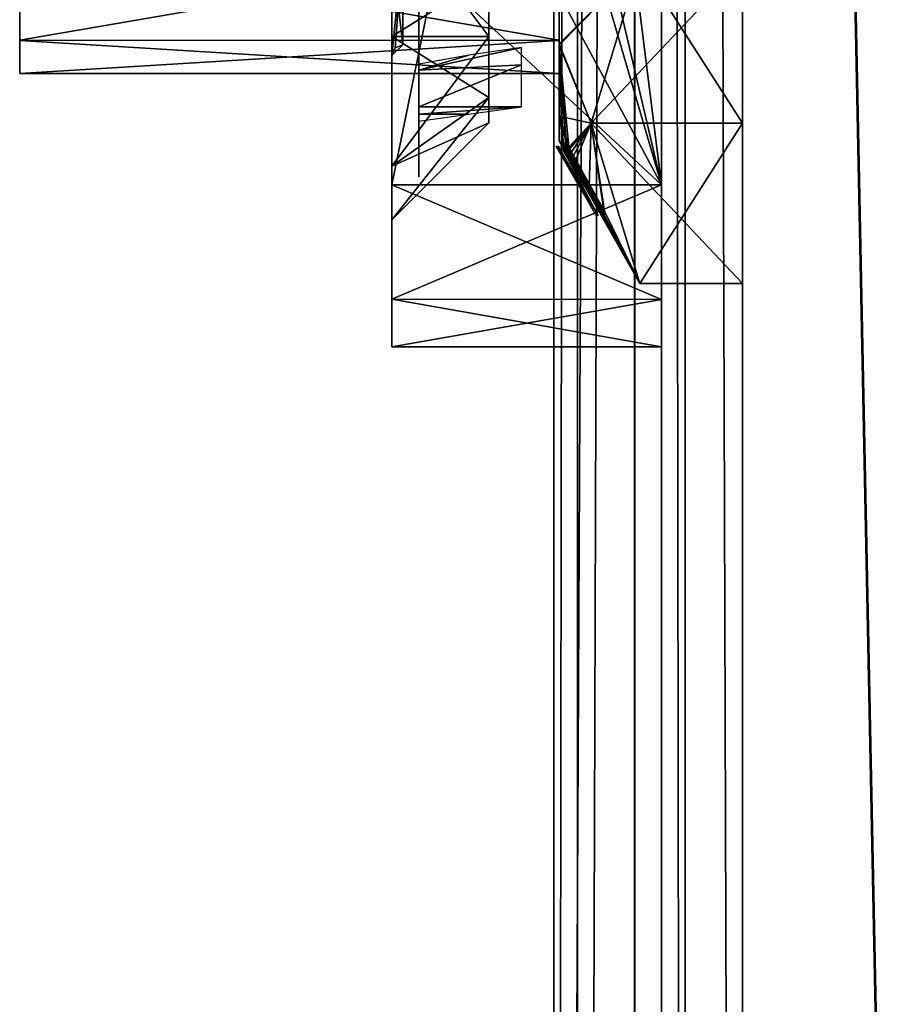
# Model space of a CAD drawing. Header units: millimetres. Extents: x -108 to 112, y -157 to 157.
# Tile 26 of 118: x -102 to -86, y -67 to -48. Entities that reach past the tile are written whole.
import ezdxf

# ---------------------------------------------------------------- set-up
doc = ezdxf.new("R2010")
doc.units = ezdxf.units.MM
doc.header["$LTSCALE"] = 33.374815
for name, color, linetype in [('1140', 7, 'CONTINUOUS'), ('12', 7, 'CONTINUOUS'), ('198', 7, 'CONTINUOUS'), ('208', 7, 'CONTINUOUS'), ('211', 7, 'CONTINUOUS'), ('217', 7, 'CONTINUOUS'), ('3', 7, 'CONTINUOUS'), ('453', 7, 'CONTINUOUS'), ('456', 7, 'CONTINUOUS'), ('457', 7, 'CONTINUOUS'), ('458', 7, 'CONTINUOUS'), ('465', 7, 'CONTINUOUS'), ('467', 7, 'CONTINUOUS'), ('470', 7, 'CONTINUOUS'), ('471', 7, 'CONTINUOUS'), ('472', 7, 'CONTINUOUS'), ('473', 7, 'CONTINUOUS'), ('476', 7, 'CONTINUOUS'), ('477', 7, 'CONTINUOUS'), ('523', 7, 'CONTINUOUS'), ('524', 7, 'CONTINUOUS'), ('525', 7, 'CONTINUOUS'), ('526', 7, 'CONTINUOUS'), ('529', 7, 'CONTINUOUS'), ('530', 7, 'CONTINUOUS'), ('534', 7, 'CONTINUOUS'), ('535', 7, 'CONTINUOUS'), ('864', 7, 'CONTINUOUS'), ('865', 7, 'CONTINUOUS'), ('868', 7, 'CONTINUOUS'), ('9', 7, 'CONTINUOUS')]:
    doc.layers.add(name, color=color, linetype=linetype)

msp = doc.modelspace()

# ---------------------------------------------------------------- linework, layer by layer
at = {"layer": '1140', "color": 7, "linetype": 'CONTINUOUS'}
for points in [[(-91.82, -51.033, 30.219), (-91.53, -51.534, 30.4), (-91.953, -50.796, 30.261), (-91.82, -51.033, 30.219)], [(-91.953, -50.796, 30.261), (-91.53, -51.534, 30.4), (-91.887, -50.905, 30.368), (-91.953, -50.796, 30.261)], [(-91.86, -50.963, 30.193), (-91.82, -51.033, 30.219), (-91.953, -50.796, 30.261), (-91.86, -50.963, 30.193)], [(-91.897, -50.899, 30.166), (-91.86, -50.963, 30.193), (-91.953, -50.796, 30.261), (-91.897, -50.899, 30.166)], [(-91.927, -50.848, 30.116), (-91.897, -50.899, 30.166), (-91.953, -50.796, 30.261), (-91.927, -50.848, 30.116)], [(-91.948, -50.815, 30.031), (-91.927, -50.848, 30.116), (-91.953, -50.796, 30.261), (-91.948, -50.815, 30.031)], [(-91.934, -50.815, 30.479), (-91.953, -50.796, 30.261), (-91.916, -50.853, 30.394), (-91.934, -50.815, 30.479)], [(-91.916, -50.853, 30.394), (-91.953, -50.796, 30.261), (-91.887, -50.905, 30.368), (-91.916, -50.853, 30.394)], [(-91.927, -50.815, 30.62), (-91.896, -50.86, 30.72), (-91.923, -50.796, 30.862), (-91.927, -50.815, 30.62)], [(-91.911, -50.837, 30.674), (-91.896, -50.86, 30.72), (-91.927, -50.815, 30.62), (-91.911, -50.837, 30.674)], [(-91.656, -51.267, 30.9), (-91.427, -51.655, 31.041), (-91.923, -50.796, 30.862), (-91.656, -51.267, 30.9)], [(-91.923, -50.796, 30.862), (-91.427, -51.655, 31.041), (-91.851, -50.911, 30.971), (-91.923, -50.796, 30.862)], [(-91.777, -51.06, 30.825), (-91.656, -51.267, 30.9), (-91.923, -50.796, 30.862), (-91.777, -51.06, 30.825)], [(-91.831, -50.968, 30.793), (-91.777, -51.06, 30.825), (-91.923, -50.796, 30.862), (-91.831, -50.968, 30.793)], [(-91.878, -50.889, 30.749), (-91.831, -50.968, 30.793), (-91.923, -50.796, 30.862), (-91.878, -50.889, 30.749)], [(-91.896, -50.86, 30.72), (-91.878, -50.889, 30.749), (-91.923, -50.796, 30.862), (-91.896, -50.86, 30.72)], [(-91.896, -50.815, 31.086), (-91.923, -50.796, 30.862), (-91.882, -50.853, 30.994), (-91.896, -50.815, 31.086)], [(-91.882, -50.853, 30.994), (-91.923, -50.796, 30.862), (-91.851, -50.911, 30.971), (-91.882, -50.853, 30.994)], [(-91.53, -51.534, 30.4), (-91.212, -52.082, 30.603), (-91.887, -50.905, 30.368), (-91.53, -51.534, 30.4)], [(-91.887, -50.905, 30.368), (-91.212, -52.082, 30.603), (-91.847, -50.976, 30.383), (-91.887, -50.905, 30.368)], [(-91.869, -50.815, 31.388), (-91.844, -50.844, 31.479), (-91.861, -50.796, 31.574), (-91.869, -50.815, 31.388)], [(-91.819, -50.849, 31.68), (-91.829, -50.815, 31.759), (-91.861, -50.796, 31.574), (-91.819, -50.849, 31.68)], [(-91.79, -50.912, 31.622), (-91.819, -50.849, 31.68), (-91.861, -50.796, 31.574), (-91.79, -50.912, 31.622)], [(-91.753, -50.985, 31.591), (-91.79, -50.912, 31.622), (-91.861, -50.796, 31.574), (-91.753, -50.985, 31.591)], [(-91.826, -50.869, 31.512), (-91.753, -50.985, 31.591), (-91.861, -50.796, 31.574), (-91.826, -50.869, 31.512)], [(-91.844, -50.844, 31.479), (-91.826, -50.869, 31.512), (-91.861, -50.796, 31.574), (-91.844, -50.844, 31.479)], [(-91.851, -50.911, 30.971), (-91.427, -51.655, 31.041), (-91.805, -50.991, 30.985), (-91.851, -50.911, 30.971)], [(-91.713, -51.063, 31.565), (-91.753, -50.985, 31.591), (-91.826, -50.869, 31.512), (-91.713, -51.063, 31.565)], [(-91.803, -50.908, 31.525), (-91.713, -51.063, 31.565), (-91.826, -50.869, 31.512), (-91.803, -50.908, 31.525)], [(-91.762, -50.984, 31.511), (-91.713, -51.063, 31.565), (-91.803, -50.908, 31.525), (-91.762, -50.984, 31.511)], [(-91.847, -50.976, 30.383), (-91.212, -52.082, 30.603), (-91.804, -51.05, 30.409), (-91.847, -50.976, 30.383)], [(-91.427, -51.655, 31.041), (-91.176, -52.082, 31.201), (-91.805, -50.991, 30.985), (-91.427, -51.655, 31.041)], [(-91.805, -50.991, 30.985), (-91.176, -52.082, 31.201), (-91.757, -51.072, 31.012), (-91.805, -50.991, 30.985)], [(-91.804, -51.05, 30.409), (-91.212, -52.082, 30.603), (-91.604, -51.393, 30.531), (-91.804, -51.05, 30.409)], [(-91.722, -51.153, 30.858), (-91.656, -51.267, 30.9), (-91.777, -51.06, 30.825), (-91.722, -51.153, 30.858)], [(-91.721, -51.063, 31.485), (-91.713, -51.063, 31.565), (-91.762, -50.984, 31.511), (-91.721, -51.063, 31.485)], [(-91.757, -51.072, 31.012), (-91.176, -52.082, 31.201), (-91.562, -51.404, 31.131), (-91.757, -51.072, 31.012)], [(-91.459, -51.548, 31.395), (-91.713, -51.063, 31.565), (-91.721, -51.063, 31.485), (-91.459, -51.548, 31.395)], [(-91.546, -51.397, 31.368), (-91.459, -51.548, 31.395), (-91.721, -51.063, 31.485), (-91.546, -51.397, 31.368)], [(-91.565, -51.443, 30.756), (-91.656, -51.267, 30.9), (-91.722, -51.153, 30.858), (-91.565, -51.443, 30.756)], [(-91.447, -51.652, 30.762), (-91.656, -51.267, 30.9), (-91.565, -51.443, 30.756), (-91.447, -51.652, 30.762)], [(-91.604, -51.393, 30.531), (-91.212, -52.082, 30.603), (-91.405, -51.736, 30.653), (-91.604, -51.393, 30.531)], [(-91.405, -51.736, 30.653), (-91.447, -51.652, 30.762), (-91.565, -51.443, 30.756), (-91.405, -51.736, 30.653)], [(-91.562, -51.404, 31.131), (-91.176, -52.082, 31.201), (-91.366, -51.736, 31.249), (-91.562, -51.404, 31.131)], [(-91.366, -51.736, 31.249), (-91.459, -51.548, 31.395), (-91.546, -51.397, 31.368), (-91.366, -51.736, 31.249)], [(-91.176, -52.082, 31.201), (-91.459, -51.548, 31.395), (-91.366, -51.736, 31.249), (-91.176, -52.082, 31.201)], [(-91.212, -52.082, 30.603), (-91.447, -51.652, 30.762), (-91.405, -51.736, 30.653), (-91.212, -52.082, 30.603)]]:
    msp.add_3dface(points, dxfattribs=at)
at = {"layer": '12', "color": 7, "linetype": 'CONTINUOUS'}
for points in [[(-90, -155, 64.5), (-89.561, -155, 65.561), (-90, 155, 64.5), (-90, -155, 64.5)], [(-89.561, -155, 65.561), (-89.561, 155, 65.561), (-90, 155, 64.5), (-89.561, -155, 65.561)], [(-89.561, -155, 65.561), (-88.5, -155, 66), (-89.561, 155, 65.561), (-89.561, -155, 65.561)], [(-88.5, -155, 66), (-88.5, 155, 66), (-89.561, 155, 65.561), (-88.5, -155, 66)]]:
    msp.add_3dface(points, dxfattribs=at)
at = {"layer": '198', "color": 7, "linetype": 'CONTINUOUS'}
for points in [[(-90.498, -155.5, -68.5), (-90.498, 155.5, -68.5), (-84.384, -149.302, -68.5), (-90.498, -155.5, -68.5)], [(-90.498, 155.5, -68.5), (-84.384, -50.302, -68.5), (-84.39, -98.209, -68.5), (-90.498, 155.5, -68.5)], [(-84.384, -99.802, -68.5), (-90.498, 155.5, -68.5), (-84.39, -98.209, -68.5), (-84.384, -99.802, -68.5)], [(-90.498, 155.5, -68.5), (-84.384, -99.802, -68.5), (-84.39, -147.709, -68.5), (-90.498, 155.5, -68.5)], [(-90.498, 155.5, -68.5), (-83, -47.9, -68.5), (-84.39, -48.709, -68.5), (-90.498, 155.5, -68.5)], [(-84.384, -50.302, -68.5), (-90.498, 155.5, -68.5), (-84.39, -48.709, -68.5), (-84.384, -50.302, -68.5)], [(-84.384, -149.302, -68.5), (-90.498, 155.5, -68.5), (-84.39, -147.709, -68.5), (-84.384, -149.302, -68.5)]]:
    msp.add_3dface(points, dxfattribs=at)
at = {"layer": '208', "color": 7, "linetype": 'CONTINUOUS'}
for points in [[(-91.56, -155.5, -68.062), (-92, -155.5, -67), (-91.56, 155.5, -68.062), (-91.56, -155.5, -68.062)], [(-92, -155.5, -67), (-92, 155.5, -67), (-91.56, 155.5, -68.062), (-92, -155.5, -67)], [(-90.498, 155.5, -68.5), (-90.498, -155.5, -68.5), (-91.56, -155.5, -68.062), (-90.498, 155.5, -68.5)], [(-90.498, 155.5, -68.5), (-91.56, -155.5, -68.062), (-91.56, 155.5, -68.062), (-90.498, 155.5, -68.5)]]:
    msp.add_3dface(points, dxfattribs=at)
at = {"layer": '211', "color": 7, "linetype": 'CONTINUOUS'}
for points in [[(-92, -157, -65.5), (-92, -157, -58.5), (-92, 157, -58.5), (-92, -157, -65.5)], [(-92, -156.561, -66.561), (-92, -157, -65.5), (-92, 157, -58.5), (-92, -156.561, -66.561)], [(-92, -155.5, -67), (-92, -156.561, -66.561), (-92, 157, -58.5), (-92, -155.5, -67)], [(-92, 155.5, -67), (-92, -155.5, -67), (-92, 157, -58.5), (-92, 155.5, -67)]]:
    msp.add_3dface(points, dxfattribs=at)
at = {"layer": '217', "color": 7, "linetype": 'CONTINUOUS'}
for points in [[(-92, 157, -58.5), (-92, -157, -58.5), (-90.498, 157, -58.5), (-92, 157, -58.5)], [(-90.498, 157, -58.5), (-92, -157, -58.5), (-90.5, 155.5, -58.5), (-90.498, 157, -58.5)], [(-90.5, 155.5, -58.5), (-92, -157, -58.5), (-90.5, -155.5, -58.5), (-90.5, 155.5, -58.5)]]:
    msp.add_3dface(points, dxfattribs=at)
at = {"layer": '3', "color": 7, "linetype": 'CONTINUOUS'}
for points in [[(-88.5, 155, 66), (-88.5, -155, 66), (-67.999, 126.512, 66), (-88.5, 155, 66)], [(-67.999, 126.512, 66), (-88.5, -155, 66), (-67.133, 124.391, 66), (-67.999, 126.512, 66)], [(-67.133, 124.391, 66), (-88.5, -155, 66), (-65, 123.5, 66), (-67.133, 124.391, 66)], [(-88.5, -155, 66), (-67.12, -124.378, 66), (-65, 123.5, 66), (-88.5, -155, 66)]]:
    msp.add_3dface(points, dxfattribs=at)
at = {"layer": '453', "color": 7, "linetype": 'CONTINUOUS'}
for points in [[(-95, -27.016, -9.5), (-95, -24.896, -10.379), (-95, -51.516, -9.5), (-95, -27.016, -9.5)], [(-95, -51.516, -9.5), (-95, -24.896, -10.379), (-95, -53.637, -10.379), (-95, -51.516, -9.5)], [(-95, -53.637, -10.379), (-95, -24.896, -10.379), (-95, -29.766, -11.85), (-95, -53.637, -10.379)], [(-95, -53.637, -10.379), (-95, -29.766, -11.85), (-95, -48.766, -11.85), (-95, -53.637, -10.379)], [(-95, -35.566, -42.8), (-95, -48.766, -42.65), (-95, -29.766, -42.65), (-95, -35.566, -42.8)], [(-95, -29.766, -11.85), (-95, -32.17, -12.846), (-95, -48.766, -11.85), (-95, -29.766, -11.85)], [(-95, -48.766, -42.65), (-95, -46.363, -41.654), (-95, -29.766, -42.65), (-95, -48.766, -42.65)], [(-95, -48.766, -11.85), (-95, -32.17, -12.846), (-95, -46.363, -12.846), (-95, -48.766, -11.85)], [(-95, -35.566, -42.8), (-95, -42.966, -42.8), (-95, -48.766, -42.65), (-95, -35.566, -42.8)], [(-95, -48.766, -18.65), (-95, -46.363, -17.654), (-95, -42.225, -17.855), (-95, -48.766, -18.65)], [(-95, -47.164, -21.365), (-95, -48.766, -18.65), (-95, -42.225, -17.855), (-95, -47.164, -21.365)], [(-95, -46.363, -36.846), (-95, -48.766, -35.85), (-95, -42.349, -36.605), (-95, -46.363, -36.846)], [(-95, -42.349, -36.605), (-95, -48.766, -35.85), (-95, -47.241, -33.03), (-95, -42.349, -36.605)], [(-95, -46.866, -45), (-95, -53.637, -44.121), (-95, -42.966, -44.8), (-95, -46.866, -45)], [(-95, -42.966, -44.8), (-95, -53.637, -44.121), (-95, -42.966, -42.8), (-95, -42.966, -44.8)], [(-95, -42.966, -42.8), (-95, -53.637, -44.121), (-95, -48.766, -42.65), (-95, -42.966, -42.8)], [(-95, -51.516, -45), (-95, -53.637, -44.121), (-95, -46.866, -45), (-95, -51.516, -45)], [(-95, -51.17, -17.654), (-95, -48.766, -18.65), (-95, -47.164, -21.365), (-95, -51.17, -17.654)], [(-95, -49.116, -27.119), (-95, -51.17, -17.654), (-95, -47.164, -21.365), (-95, -49.116, -27.119)], [(-95, -48.766, -35.85), (-95, -54.516, -12.5), (-95, -47.241, -33.03), (-95, -48.766, -35.85)], [(-95, -54.516, -12.5), (-95, -49.116, -27.25), (-95, -47.241, -33.03), (-95, -54.516, -12.5)], [(-95, -54.516, -12.5), (-95, -53.637, -10.379), (-95, -48.766, -11.85), (-95, -54.516, -12.5)], [(-95, -51.17, -12.846), (-95, -54.516, -12.5), (-95, -48.766, -11.85), (-95, -51.17, -12.846)], [(-95, -51.17, -36.846), (-95, -54.516, -12.5), (-95, -48.766, -35.85), (-95, -51.17, -36.846)], [(-95, -53.637, -44.121), (-95, -54.516, -42), (-95, -48.766, -42.65), (-95, -53.637, -44.121)], [(-95, -48.766, -42.65), (-95, -54.516, -42), (-95, -51.17, -41.654), (-95, -48.766, -42.65)], [(-95, -54.516, -12.5), (-95, -51.17, -17.654), (-95, -49.116, -27.119), (-95, -54.516, -12.5)], [(-95, -49.116, -27.25), (-95, -54.516, -12.5), (-95, -49.116, -27.119), (-95, -49.116, -27.25)], [(-95, -52.166, -15.25), (-95, -54.516, -12.5), (-95, -51.17, -12.846), (-95, -52.166, -15.25)], [(-95, -54.516, -12.5), (-95, -52.166, -15.25), (-95, -51.17, -17.654), (-95, -54.516, -12.5)], [(-95, -52.166, -39.25), (-95, -54.516, -12.5), (-95, -51.17, -36.846), (-95, -52.166, -39.25)], [(-95, -54.516, -42), (-95, -52.166, -39.25), (-95, -51.17, -41.654), (-95, -54.516, -42)], [(-95, -54.516, -42), (-95, -54.516, -12.5), (-95, -52.166, -39.25), (-95, -54.516, -42)]]:
    msp.add_3dface(points, dxfattribs=at)
at = {"layer": '456', "color": 7, "linetype": 'CONTINUOUS'}
for points in [[(-95, -54.516, -12.5), (-95, -54.516, -42), (-90, -54.516, -12.5), (-95, -54.516, -12.5)], [(-90, -54.516, -12.5), (-95, -54.516, -42), (-90, -54.516, -42), (-90, -54.516, -12.5)]]:
    msp.add_3dface(points, dxfattribs=at)
at = {"layer": '457', "color": 7, "linetype": 'CONTINUOUS'}
for points in [[(-95, -27.016, -9.5), (-95, -51.516, -9.5), (-90, -27.016, -9.5), (-95, -27.016, -9.5)], [(-90, -27.016, -9.5), (-95, -51.516, -9.5), (-90, -51.516, -9.5), (-90, -27.016, -9.5)]]:
    msp.add_3dface(points, dxfattribs=at)
at = {"layer": '458', "color": 7, "linetype": 'CONTINUOUS'}
for points in [[(-90, -51.516, -45), (-92, -35.566, -45), (-90, -27.016, -45), (-90, -51.516, -45)], [(-92, -35.566, -45), (-90, -51.516, -45), (-92, -42.966, -45), (-92, -35.566, -45)], [(-92, -42.966, -45), (-90, -51.516, -45), (-92.5, -42.966, -45), (-92, -42.966, -45)], [(-92.5, -42.966, -45), (-90, -51.516, -45), (-92.5, -46.866, -45), (-92.5, -42.966, -45)], [(-95, -51.516, -45), (-95, -46.866, -45), (-90, -51.516, -45), (-95, -51.516, -45)], [(-90, -51.516, -45), (-95, -46.866, -45), (-92.5, -46.866, -45), (-90, -51.516, -45)]]:
    msp.add_3dface(points, dxfattribs=at)
at = {"layer": '465', "color": 7, "linetype": 'CONTINUOUS'}
for points in [[(-95, -51.516, -9.5), (-95, -53.637, -10.379), (-90, -51.516, -9.5), (-95, -51.516, -9.5)], [(-90, -51.516, -9.5), (-95, -53.637, -10.379), (-90, -53.638, -10.379), (-90, -51.516, -9.5)], [(-95, -53.637, -10.379), (-95, -54.516, -12.5), (-90, -53.638, -10.379), (-95, -53.637, -10.379)], [(-90, -53.638, -10.379), (-95, -54.516, -12.5), (-90, -54.516, -12.5), (-90, -53.638, -10.379)]]:
    msp.add_3dface(points, dxfattribs=at)
at = {"layer": '467', "color": 7, "linetype": 'CONTINUOUS'}
for points in [[(-95, -53.637, -44.121), (-95, -51.516, -45), (-90, -53.638, -44.121), (-95, -53.637, -44.121)], [(-90, -53.638, -44.121), (-95, -51.516, -45), (-90, -51.516, -45), (-90, -53.638, -44.121)], [(-95, -54.516, -42), (-95, -53.637, -44.121), (-90, -54.516, -42), (-95, -54.516, -42)], [(-90, -54.516, -42), (-95, -53.637, -44.121), (-90, -53.638, -44.121), (-90, -54.516, -42)]]:
    msp.add_3dface(points, dxfattribs=at)
at = {"layer": '470', "color": 7, "linetype": 'CONTINUOUS'}
for points in [[(-95, -46.363, -17.654), (-95, -48.766, -18.65), (-93.2, -47.635, -16.381), (-95, -46.363, -17.654)], [(-93.2, -47.635, -16.381), (-95, -48.766, -18.65), (-93.2, -48.766, -16.85), (-93.2, -47.635, -16.381)], [(-95, -48.766, -18.65), (-95, -51.17, -17.654), (-93.2, -48.766, -16.85), (-95, -48.766, -18.65)], [(-93.2, -48.766, -16.85), (-95, -51.17, -17.654), (-93.2, -49.898, -16.381), (-93.2, -48.766, -16.85)], [(-95, -51.17, -17.654), (-95, -52.166, -15.25), (-93.2, -49.898, -16.381), (-95, -51.17, -17.654)], [(-95, -52.166, -15.25), (-93.2, -50.366, -15.25), (-93.2, -49.898, -16.381), (-95, -52.166, -15.25)]]:
    msp.add_3dface(points, dxfattribs=at)
at = {"layer": '471', "color": 7, "linetype": 'CONTINUOUS'}
for points in [[(-95, -48.766, -11.85), (-95, -46.363, -12.846), (-93.2, -48.766, -13.65), (-95, -48.766, -11.85)], [(-93.2, -48.766, -13.65), (-95, -46.363, -12.846), (-93.2, -47.635, -14.119), (-93.2, -48.766, -13.65)], [(-95, -51.17, -12.846), (-95, -48.766, -11.85), (-93.2, -49.898, -14.119), (-95, -51.17, -12.846)], [(-93.2, -49.898, -14.119), (-95, -48.766, -11.85), (-93.2, -48.766, -13.65), (-93.2, -49.898, -14.119)], [(-93.2, -50.366, -15.25), (-95, -51.17, -12.846), (-93.2, -49.898, -14.119), (-93.2, -50.366, -15.25)], [(-95, -52.166, -15.25), (-95, -51.17, -12.846), (-93.2, -50.366, -15.25), (-95, -52.166, -15.25)]]:
    msp.add_3dface(points, dxfattribs=at)
at = {"layer": '472', "color": 7, "linetype": 'CONTINUOUS'}
for points in [[(-95, -46.363, -41.654), (-95, -48.766, -42.65), (-93.2, -47.635, -40.381), (-95, -46.363, -41.654)], [(-93.2, -47.635, -40.381), (-95, -48.766, -42.65), (-93.2, -48.766, -40.85), (-93.2, -47.635, -40.381)], [(-95, -48.766, -42.65), (-95, -51.17, -41.654), (-93.2, -48.766, -40.85), (-95, -48.766, -42.65)], [(-93.2, -48.766, -40.85), (-95, -51.17, -41.654), (-93.2, -49.898, -40.381), (-93.2, -48.766, -40.85)], [(-95, -51.17, -41.654), (-95, -52.166, -39.25), (-93.2, -49.898, -40.381), (-95, -51.17, -41.654)], [(-95, -52.166, -39.25), (-93.2, -50.366, -39.25), (-93.2, -49.898, -40.381), (-95, -52.166, -39.25)]]:
    msp.add_3dface(points, dxfattribs=at)
at = {"layer": '473', "color": 7, "linetype": 'CONTINUOUS'}
for points in [[(-95, -48.766, -35.85), (-95, -46.363, -36.846), (-93.2, -48.766, -37.65), (-95, -48.766, -35.85)], [(-93.2, -48.766, -37.65), (-95, -46.363, -36.846), (-93.2, -47.635, -38.119), (-93.2, -48.766, -37.65)], [(-95, -51.17, -36.846), (-95, -48.766, -35.85), (-93.2, -49.898, -38.119), (-95, -51.17, -36.846)], [(-93.2, -49.898, -38.119), (-95, -48.766, -35.85), (-93.2, -48.766, -37.65), (-93.2, -49.898, -38.119)], [(-93.2, -50.366, -39.25), (-95, -51.17, -36.846), (-93.2, -49.898, -38.119), (-93.2, -50.366, -39.25)], [(-95, -52.166, -39.25), (-95, -51.17, -36.846), (-93.2, -50.366, -39.25), (-95, -52.166, -39.25)]]:
    msp.add_3dface(points, dxfattribs=at)
at = {"layer": '476', "color": 7, "linetype": 'CONTINUOUS'}
for points in [[(-95, -47.241, -33.03), (-95, -49.116, -27.25), (-94.8, -47.088, -32.901), (-95, -47.241, -33.03)], [(-95, -49.116, -27.25), (-94.941, -48.975, -27.25), (-94.8, -47.088, -32.901), (-95, -49.116, -27.25)], [(-94.941, -48.975, -27.25), (-94.8, -48.916, -27.25), (-94.8, -47.088, -32.901), (-94.941, -48.975, -27.25)]]:
    msp.add_3dface(points, dxfattribs=at)
at = {"layer": '477', "color": 7, "linetype": 'CONTINUOUS'}
for points in [[(-94.8, -48.916, -27.122), (-95, -47.164, -21.365), (-94.8, -47.013, -21.495), (-94.8, -48.916, -27.122)], [(-95, -49.116, -27.119), (-95, -47.164, -21.365), (-94.8, -48.916, -27.122), (-95, -49.116, -27.119)], [(-95, -49.116, -27.25), (-95, -49.116, -27.119), (-94.8, -48.916, -27.25), (-95, -49.116, -27.25)], [(-94.941, -48.975, -27.25), (-95, -49.116, -27.25), (-94.8, -48.916, -27.25), (-94.941, -48.975, -27.25)], [(-94.8, -48.916, -27.25), (-95, -49.116, -27.119), (-94.8, -48.916, -27.122), (-94.8, -48.916, -27.25)]]:
    msp.add_3dface(points, dxfattribs=at)
at = {"layer": '523', "color": 7, "linetype": 'CONTINUOUS'}
for points in [[(-101.9, -34.063, 32.817), (-101.9, -33.45, 29.75), (-101.9, -48.83, 32.833), (-101.9, -34.063, 32.817)], [(-101.9, -48.83, 32.833), (-101.9, -33.45, 29.75), (-101.9, -49.45, 29.75), (-101.9, -48.83, 32.833)], [(-101.9, -49.45, 29.75), (-101.9, -33.45, 29.75), (-101.9, -34.07, 26.667), (-101.9, -49.45, 29.75)], [(-101.9, -35.791, 35.404), (-101.9, -34.063, 32.817), (-101.9, -48.83, 32.833), (-101.9, -35.791, 35.404)], [(-101.9, -48.837, 26.683), (-101.9, -49.45, 29.75), (-101.9, -34.07, 26.667), (-101.9, -48.837, 26.683)], [(-101.9, -47.109, 24.096), (-101.9, -48.837, 26.683), (-101.9, -34.07, 26.667), (-101.9, -47.109, 24.096)], [(-101.9, -47.073, 35.439), (-101.9, -35.791, 35.404), (-101.9, -48.83, 32.833), (-101.9, -47.073, 35.439)]]:
    msp.add_3dface(points, dxfattribs=at)
at = {"layer": '524', "color": 7, "linetype": 'CONTINUOUS'}
for points in [[(-91.9, -44.255, 38.564), (-91.9, -48.902, 35.227), (-90.401, -47.397, 40.05), (-91.9, -44.255, 38.564)], [(-90.401, -47.397, 40.05), (-91.9, -48.902, 35.227), (-91.304, -50.37, 34.899), (-90.401, -47.397, 40.05)], [(-91.9, -48.902, 35.227), (-91.9, -50.241, 32.625), (-91.304, -50.37, 34.899), (-91.9, -48.902, 35.227)], [(-91.9, -50.241, 32.625), (-91.9, -50.7, 29.75), (-91.808, -50.796, 30.862), (-91.9, -50.241, 32.625)], [(-91.304, -50.37, 34.899), (-91.9, -50.241, 32.625), (-91.714, -50.815, 31.759), (-91.304, -50.37, 34.899)], [(-91.714, -50.815, 31.759), (-91.9, -50.241, 32.625), (-91.746, -50.796, 31.574), (-91.714, -50.815, 31.759)], [(-91.746, -50.796, 31.574), (-91.9, -50.241, 32.625), (-91.808, -50.796, 30.862), (-91.746, -50.796, 31.574)], [(-91.704, -50.849, 31.68), (-91.304, -50.37, 34.899), (-91.714, -50.815, 31.759), (-91.704, -50.849, 31.68)], [(-91.675, -50.912, 31.622), (-91.304, -50.37, 34.899), (-91.704, -50.849, 31.68), (-91.675, -50.912, 31.622)], [(-91.638, -50.985, 31.591), (-91.304, -50.37, 34.899), (-91.675, -50.912, 31.622), (-91.638, -50.985, 31.591)], [(-91.598, -51.063, 31.565), (-91.304, -50.37, 34.899), (-91.638, -50.985, 31.591), (-91.598, -51.063, 31.565)], [(-91.344, -51.548, 31.395), (-91.304, -50.37, 34.899), (-91.598, -51.063, 31.565), (-91.344, -51.548, 31.395)], [(-91.061, -52.082, 31.201), (-91.304, -50.37, 34.899), (-91.344, -51.548, 31.395), (-91.061, -52.082, 31.201)], [(-90.401, -53.343, 29.75), (-91.304, -50.37, 34.899), (-91.061, -52.082, 31.201), (-90.401, -53.343, 29.75)], [(-91.9, -50.7, 29.75), (-91.844, -50.798, 29.75), (-91.844, -50.798, 29.849), (-91.9, -50.7, 29.75)], [(-91.843, -50.798, 29.946), (-91.9, -50.7, 29.75), (-91.844, -50.798, 29.849), (-91.843, -50.798, 29.946)], [(-91.9, -50.7, 29.75), (-91.843, -50.798, 29.946), (-91.833, -50.815, 30.031), (-91.9, -50.7, 29.75)], [(-91.808, -50.796, 30.862), (-91.9, -50.7, 29.75), (-91.812, -50.815, 30.62), (-91.808, -50.796, 30.862)], [(-91.812, -50.815, 30.62), (-91.9, -50.7, 29.75), (-91.819, -50.815, 30.479), (-91.812, -50.815, 30.62)], [(-91.819, -50.815, 30.479), (-91.9, -50.7, 29.75), (-91.838, -50.796, 30.261), (-91.819, -50.815, 30.479)], [(-91.838, -50.796, 30.261), (-91.9, -50.7, 29.75), (-91.833, -50.815, 30.031), (-91.838, -50.796, 30.261)], [(-91.843, -50.798, 29.946), (-91.762, -50.941, 29.954), (-91.833, -50.815, 30.031), (-91.843, -50.798, 29.946)], [(-91.833, -50.815, 30.031), (-91.762, -50.941, 29.954), (-91.097, -52.082, 30.603), (-91.833, -50.815, 30.031)], [(-91.812, -50.848, 30.116), (-91.833, -50.815, 30.031), (-91.097, -52.082, 30.603), (-91.812, -50.848, 30.116)], [(-91.29, -51.736, 30.653), (-91.812, -50.815, 30.62), (-91.819, -50.815, 30.479), (-91.29, -51.736, 30.653)], [(-91.489, -51.393, 30.531), (-91.29, -51.736, 30.653), (-91.819, -50.815, 30.479), (-91.489, -51.393, 30.531)], [(-91.801, -50.853, 30.394), (-91.489, -51.393, 30.531), (-91.819, -50.815, 30.479), (-91.801, -50.853, 30.394)], [(-91.45, -51.443, 30.756), (-91.812, -50.815, 30.62), (-91.29, -51.736, 30.653), (-91.45, -51.443, 30.756)], [(-91.797, -50.837, 30.674), (-91.812, -50.815, 30.62), (-91.45, -51.443, 30.756), (-91.797, -50.837, 30.674)], [(-91.782, -50.899, 30.166), (-91.812, -50.848, 30.116), (-91.097, -52.082, 30.603), (-91.782, -50.899, 30.166)], [(-91.754, -50.815, 31.388), (-91.746, -50.796, 31.574), (-91.808, -50.796, 30.862), (-91.754, -50.815, 31.388)], [(-91.781, -50.815, 31.086), (-91.754, -50.815, 31.388), (-91.808, -50.796, 30.862), (-91.781, -50.815, 31.086)], [(-91.689, -51.05, 30.409), (-91.489, -51.393, 30.531), (-91.801, -50.853, 30.394), (-91.689, -51.05, 30.409)], [(-91.732, -50.976, 30.383), (-91.689, -51.05, 30.409), (-91.801, -50.853, 30.394), (-91.732, -50.976, 30.383)], [(-91.772, -50.905, 30.368), (-91.732, -50.976, 30.383), (-91.801, -50.853, 30.394), (-91.772, -50.905, 30.368)], [(-91.799, -50.878, 29.75), (-90.401, -53.343, 29.75), (-91.097, -52.082, 30.603), (-91.799, -50.878, 29.75)], [(-91.787, -50.9, 29.822), (-91.799, -50.878, 29.75), (-91.097, -52.082, 30.603), (-91.787, -50.9, 29.822)], [(-91.781, -50.86, 30.72), (-91.797, -50.837, 30.674), (-91.607, -51.153, 30.858), (-91.781, -50.86, 30.72)], [(-91.607, -51.153, 30.858), (-91.797, -50.837, 30.674), (-91.45, -51.443, 30.756), (-91.607, -51.153, 30.858)], [(-91.681, -51.085, 29.943), (-91.787, -50.9, 29.822), (-91.097, -52.082, 30.603), (-91.681, -51.085, 29.943)], [(-91.742, -50.977, 29.897), (-91.787, -50.9, 29.822), (-91.681, -51.085, 29.943), (-91.742, -50.977, 29.897)], [(-91.745, -50.963, 30.193), (-91.782, -50.899, 30.166), (-91.097, -52.082, 30.603), (-91.745, -50.963, 30.193)], [(-91.431, -51.397, 31.368), (-91.754, -50.815, 31.388), (-91.781, -50.815, 31.086), (-91.431, -51.397, 31.368)], [(-91.251, -51.736, 31.249), (-91.431, -51.397, 31.368), (-91.781, -50.815, 31.086), (-91.251, -51.736, 31.249)], [(-91.447, -51.404, 31.131), (-91.251, -51.736, 31.249), (-91.781, -50.815, 31.086), (-91.447, -51.404, 31.131)], [(-91.767, -50.853, 30.994), (-91.447, -51.404, 31.131), (-91.781, -50.815, 31.086), (-91.767, -50.853, 30.994)], [(-91.763, -50.889, 30.749), (-91.781, -50.86, 30.72), (-91.607, -51.153, 30.858), (-91.763, -50.889, 30.749)], [(-91.642, -51.072, 31.012), (-91.447, -51.404, 31.131), (-91.767, -50.853, 30.994), (-91.642, -51.072, 31.012)], [(-91.69, -50.991, 30.985), (-91.642, -51.072, 31.012), (-91.767, -50.853, 30.994), (-91.69, -50.991, 30.985)], [(-91.736, -50.911, 30.971), (-91.69, -50.991, 30.985), (-91.767, -50.853, 30.994), (-91.736, -50.911, 30.971)], [(-91.607, -51.153, 30.858), (-91.662, -51.06, 30.825), (-91.763, -50.889, 30.749), (-91.607, -51.153, 30.858)], [(-91.716, -50.968, 30.793), (-91.763, -50.889, 30.749), (-91.662, -51.06, 30.825), (-91.716, -50.968, 30.793)], [(-91.606, -51.063, 31.485), (-91.754, -50.815, 31.388), (-91.431, -51.397, 31.368), (-91.606, -51.063, 31.485)], [(-91.729, -50.844, 31.479), (-91.754, -50.815, 31.388), (-91.606, -51.063, 31.485), (-91.729, -50.844, 31.479)], [(-91.648, -50.984, 31.511), (-91.729, -50.844, 31.479), (-91.606, -51.063, 31.485), (-91.648, -50.984, 31.511)], [(-91.688, -50.908, 31.525), (-91.729, -50.844, 31.479), (-91.648, -50.984, 31.511), (-91.688, -50.908, 31.525)], [(-91.711, -50.869, 31.512), (-91.729, -50.844, 31.479), (-91.688, -50.908, 31.525), (-91.711, -50.869, 31.512)], [(-91.762, -50.941, 29.954), (-91.681, -51.085, 29.943), (-91.097, -52.082, 30.603), (-91.762, -50.941, 29.954)], [(-91.705, -51.033, 30.219), (-91.745, -50.963, 30.193), (-91.097, -52.082, 30.603), (-91.705, -51.033, 30.219)], [(-91.415, -51.534, 30.4), (-91.705, -51.033, 30.219), (-91.097, -52.082, 30.603), (-91.415, -51.534, 30.4)], [(-91.541, -51.267, 30.9), (-91.332, -51.652, 30.762), (-91.061, -52.082, 31.201), (-91.541, -51.267, 30.9)], [(-91.312, -51.655, 31.041), (-91.541, -51.267, 30.9), (-91.061, -52.082, 31.201), (-91.312, -51.655, 31.041)], [(-91.332, -51.652, 30.762), (-91.097, -52.082, 30.603), (-91.061, -52.082, 31.201), (-91.332, -51.652, 30.762)], [(-91.097, -52.082, 30.603), (-90.401, -53.343, 29.75), (-91.061, -52.082, 31.201), (-91.097, -52.082, 30.603)]]:
    msp.add_3dface(points, dxfattribs=at)
at = {"layer": '525', "color": 7, "linetype": 'CONTINUOUS'}
for points in [[(-91.9, -48.927, 24.306), (-91.9, -44.326, 20.959), (-90.401, -47.397, 19.45), (-91.9, -48.927, 24.306)], [(-91.304, -50.37, 24.601), (-91.9, -48.927, 24.306), (-90.401, -47.397, 19.45), (-91.304, -50.37, 24.601)], [(-91.9, -50.7, 29.75), (-91.9, -48.927, 24.306), (-91.844, -50.798, 29.75), (-91.9, -50.7, 29.75)], [(-91.9, -48.927, 24.306), (-91.304, -50.37, 24.601), (-91.721, -50.815, 27.803), (-91.9, -48.927, 24.306)], [(-91.844, -50.798, 29.75), (-91.9, -48.927, 24.306), (-91.839, -50.798, 29.342), (-91.844, -50.798, 29.75)], [(-91.839, -50.798, 29.342), (-91.9, -48.927, 24.306), (-91.824, -50.798, 28.935), (-91.839, -50.798, 29.342)], [(-91.824, -50.798, 28.935), (-91.9, -48.927, 24.306), (-91.773, -50.815, 28.319), (-91.824, -50.798, 28.935)], [(-91.9, -48.927, 24.306), (-91.721, -50.815, 27.803), (-91.76, -50.796, 28.06), (-91.9, -48.927, 24.306)], [(-91.773, -50.815, 28.319), (-91.9, -48.927, 24.306), (-91.76, -50.796, 28.06), (-91.773, -50.815, 28.319)], [(-91.721, -50.815, 27.803), (-91.304, -50.37, 24.601), (-91.06, -52.003, 27.805), (-91.721, -50.815, 27.803)], [(-91.304, -50.37, 24.601), (-90.401, -53.343, 29.75), (-91.06, -52.003, 27.805), (-91.304, -50.37, 24.601)], [(-91.743, -50.941, 28.926), (-91.824, -50.798, 28.935), (-91.317, -51.685, 28.808), (-91.743, -50.941, 28.926)], [(-91.317, -51.685, 28.808), (-91.824, -50.798, 28.935), (-91.773, -50.815, 28.319), (-91.317, -51.685, 28.808)], [(-91.8, -50.875, 29.611), (-91.161, -52.003, 29.656), (-91.801, -50.875, 29.699), (-91.8, -50.875, 29.611)], [(-91.801, -50.875, 29.699), (-91.161, -52.003, 29.656), (-90.401, -53.343, 29.75), (-91.801, -50.875, 29.699)], [(-91.799, -50.878, 29.75), (-91.801, -50.875, 29.699), (-90.401, -53.343, 29.75), (-91.799, -50.878, 29.75)], [(-91.191, -51.949, 29.549), (-91.161, -52.003, 29.656), (-91.8, -50.875, 29.611), (-91.191, -51.949, 29.549)], [(-91.799, -50.875, 29.524), (-91.191, -51.949, 29.549), (-91.8, -50.875, 29.611), (-91.799, -50.875, 29.524)], [(-91.227, -51.885, 29.528), (-91.191, -51.949, 29.549), (-91.799, -50.875, 29.524), (-91.227, -51.885, 29.528)], [(-91.535, -51.341, 29.524), (-91.227, -51.885, 29.528), (-91.799, -50.875, 29.524), (-91.535, -51.341, 29.524)], [(-91.796, -50.875, 29.349), (-91.794, -50.875, 29.274), (-91.192, -51.94, 29.328), (-91.796, -50.875, 29.349)], [(-91.532, -51.341, 29.349), (-91.796, -50.875, 29.349), (-91.192, -51.94, 29.328), (-91.532, -51.341, 29.349)], [(-91.792, -50.875, 29.2), (-91.153, -52.003, 29.217), (-91.794, -50.875, 29.274), (-91.792, -50.875, 29.2)], [(-91.794, -50.875, 29.274), (-91.153, -52.003, 29.217), (-91.192, -51.94, 29.328), (-91.794, -50.875, 29.274)], [(-91.78, -50.887, 29.076), (-91.153, -52.003, 29.217), (-91.792, -50.875, 29.2), (-91.78, -50.887, 29.076)], [(-91.74, -50.953, 28.995), (-91.153, -52.003, 29.217), (-91.78, -50.887, 29.076), (-91.74, -50.953, 28.995)], [(-91.265, -51.771, 28.749), (-91.317, -51.685, 28.808), (-91.773, -50.815, 28.319), (-91.265, -51.771, 28.749)], [(-91.219, -51.849, 28.698), (-91.265, -51.771, 28.749), (-91.773, -50.815, 28.319), (-91.219, -51.849, 28.698)], [(-91.171, -51.922, 28.593), (-91.219, -51.849, 28.698), (-91.773, -50.815, 28.319), (-91.171, -51.922, 28.593)], [(-91.155, -51.939, 28.498), (-91.171, -51.922, 28.593), (-91.773, -50.815, 28.319), (-91.155, -51.939, 28.498)], [(-91.146, -51.942, 28.393), (-91.155, -51.939, 28.498), (-91.773, -50.815, 28.319), (-91.146, -51.942, 28.393)], [(-91.139, -51.942, 28.302), (-91.146, -51.942, 28.393), (-91.773, -50.815, 28.319), (-91.139, -51.942, 28.302)], [(-91.132, -51.934, 28.159), (-91.139, -51.942, 28.302), (-91.773, -50.815, 28.319), (-91.132, -51.934, 28.159)], [(-91.741, -50.849, 28.18), (-91.132, -51.934, 28.159), (-91.773, -50.815, 28.319), (-91.741, -50.849, 28.18)], [(-91.145, -51.905, 28.126), (-91.132, -51.934, 28.159), (-91.741, -50.849, 28.18), (-91.145, -51.905, 28.126)], [(-91.201, -51.803, 28.111), (-91.145, -51.905, 28.126), (-91.741, -50.849, 28.18), (-91.201, -51.803, 28.111)], [(-91.416, -51.419, 28.111), (-91.201, -51.803, 28.111), (-91.741, -50.849, 28.18), (-91.416, -51.419, 28.111)], [(-91.631, -51.035, 28.111), (-91.416, -51.419, 28.111), (-91.741, -50.849, 28.18), (-91.631, -51.035, 28.111)], [(-91.71, -50.897, 28.126), (-91.631, -51.035, 28.111), (-91.741, -50.849, 28.18), (-91.71, -50.897, 28.126)], [(-91.702, -50.871, 27.91), (-91.721, -50.815, 27.803), (-91.06, -52.003, 27.805), (-91.702, -50.871, 27.91)], [(-91.672, -50.962, 28.113), (-91.631, -51.035, 28.111), (-91.71, -50.897, 28.126), (-91.672, -50.962, 28.113)], [(-91.668, -50.937, 27.932), (-91.702, -50.871, 27.91), (-91.06, -52.003, 27.805), (-91.668, -50.937, 27.932)], [(-91.663, -51.085, 28.937), (-91.743, -50.941, 28.926), (-91.317, -51.685, 28.808), (-91.663, -51.085, 28.937)], [(-91.704, -51.014, 28.968), (-91.153, -52.003, 29.217), (-91.74, -50.953, 28.995), (-91.704, -51.014, 28.968)], [(-91.663, -51.085, 28.937), (-91.153, -52.003, 29.217), (-91.704, -51.014, 28.968), (-91.663, -51.085, 28.937)], [(-91.625, -51.014, 27.936), (-91.668, -50.937, 27.932), (-91.06, -52.003, 27.805), (-91.625, -51.014, 27.936)], [(-91.153, -52.003, 29.217), (-91.663, -51.085, 28.937), (-91.317, -51.685, 28.808), (-91.153, -52.003, 29.217)], [(-91.405, -51.409, 27.936), (-91.625, -51.014, 27.936), (-91.06, -52.003, 27.805), (-91.405, -51.409, 27.936)], [(-91.27, -51.808, 29.524), (-91.227, -51.885, 29.528), (-91.535, -51.341, 29.524), (-91.27, -51.808, 29.524)], [(-91.267, -51.808, 29.349), (-91.532, -51.341, 29.349), (-91.227, -51.879, 29.345), (-91.267, -51.808, 29.349)], [(-91.227, -51.879, 29.345), (-91.532, -51.341, 29.349), (-91.192, -51.94, 29.328), (-91.227, -51.879, 29.345)], [(-91.185, -51.803, 27.936), (-91.405, -51.409, 27.936), (-91.109, -51.936, 27.917), (-91.185, -51.803, 27.936)], [(-91.109, -51.936, 27.917), (-91.405, -51.409, 27.936), (-91.06, -52.003, 27.805), (-91.109, -51.936, 27.917)], [(-90.401, -53.343, 29.75), (-91.153, -52.003, 29.217), (-91.317, -51.685, 28.808), (-90.401, -53.343, 29.75)], [(-91.219, -51.854, 28.772), (-90.401, -53.343, 29.75), (-91.317, -51.685, 28.808), (-91.219, -51.854, 28.772)], [(-91.145, -51.874, 27.933), (-91.185, -51.803, 27.936), (-91.109, -51.936, 27.917), (-91.145, -51.874, 27.933)], [(-91.123, -52.02, 28.717), (-90.401, -53.343, 29.75), (-91.219, -51.854, 28.772), (-91.123, -52.02, 28.717)], [(-91.161, -52.003, 29.656), (-91.148, -52.022, 29.437), (-90.401, -53.343, 29.75), (-91.161, -52.003, 29.656)], [(-91.148, -52.022, 29.437), (-91.153, -52.003, 29.217), (-90.401, -53.343, 29.75), (-91.148, -52.022, 29.437)], [(-91.092, -52.021, 28.261), (-90.401, -53.343, 29.75), (-91.123, -52.02, 28.717), (-91.092, -52.021, 28.261)], [(-91.06, -52.003, 27.805), (-90.401, -53.343, 29.75), (-91.092, -52.021, 28.261), (-91.06, -52.003, 27.805)]]:
    msp.add_3dface(points, dxfattribs=at)
at = {"layer": '526', "color": 7, "linetype": 'CONTINUOUS'}
for points in [[(-91.9, -44.255, 38.564), (-91.9, -47.109, 35.404), (-91.9, -48.902, 35.227), (-91.9, -44.255, 38.564)], [(-91.9, -44.326, 20.959), (-91.9, -48.927, 24.306), (-91.9, -44.478, 22.346), (-91.9, -44.326, 20.959)], [(-91.9, -44.478, 22.346), (-91.9, -48.927, 24.306), (-91.9, -47.073, 24.061), (-91.9, -44.478, 22.346)], [(-91.9, -47.073, 24.061), (-91.9, -48.927, 24.306), (-91.9, -48.83, 26.667), (-91.9, -47.073, 24.061)], [(-91.9, -47.109, 35.404), (-91.9, -48.837, 32.817), (-91.9, -48.902, 35.227), (-91.9, -47.109, 35.404)], [(-91.9, -48.927, 24.306), (-91.9, -49.45, 29.75), (-91.9, -48.83, 26.667), (-91.9, -48.927, 24.306)], [(-91.9, -48.837, 32.817), (-91.9, -49.45, 29.75), (-91.9, -48.902, 35.227), (-91.9, -48.837, 32.817)], [(-91.9, -48.902, 35.227), (-91.9, -49.45, 29.75), (-91.9, -50.241, 32.625), (-91.9, -48.902, 35.227)], [(-91.9, -50.7, 29.75), (-91.9, -49.45, 29.75), (-91.9, -48.927, 24.306), (-91.9, -50.7, 29.75)], [(-91.9, -49.45, 29.75), (-91.9, -50.7, 29.75), (-91.9, -50.241, 32.625), (-91.9, -49.45, 29.75)]]:
    msp.add_3dface(points, dxfattribs=at)
at = {"layer": '529', "color": 7, "linetype": 'CONTINUOUS'}
for points in [[(-91.304, -50.37, 24.601), (-90.401, -47.397, 19.45), (-88.5, -50.37, 24.6), (-91.304, -50.37, 24.601)], [(-88.5, -50.37, 24.6), (-90.401, -47.397, 19.45), (-88.5, -47.397, 19.45), (-88.5, -50.37, 24.6)], [(-90.401, -53.343, 29.75), (-91.304, -50.37, 24.601), (-88.5, -53.343, 29.75), (-90.401, -53.343, 29.75)], [(-88.5, -53.343, 29.75), (-91.304, -50.37, 24.601), (-88.5, -50.37, 24.6), (-88.5, -53.343, 29.75)]]:
    msp.add_3dface(points, dxfattribs=at)
at = {"layer": '530', "color": 7, "linetype": 'CONTINUOUS'}
for points in [[(-90.401, -47.397, 40.05), (-91.304, -50.37, 34.899), (-88.5, -47.397, 40.05), (-90.401, -47.397, 40.05)], [(-88.5, -47.397, 40.05), (-91.304, -50.37, 34.899), (-88.5, -50.37, 34.9), (-88.5, -47.397, 40.05)], [(-91.304, -50.37, 34.899), (-90.401, -53.343, 29.75), (-88.5, -50.37, 34.9), (-91.304, -50.37, 34.899)], [(-88.5, -50.37, 34.9), (-90.401, -53.343, 29.75), (-88.5, -53.343, 29.75), (-88.5, -50.37, 34.9)]]:
    msp.add_3dface(points, dxfattribs=at)
at = {"layer": '534', "color": 7, "linetype": 'CONTINUOUS'}
for points in [[(-101.9, -47.073, 35.439), (-101.9, -48.83, 32.833), (-91.9, -47.109, 35.404), (-101.9, -47.073, 35.439)], [(-91.9, -47.109, 35.404), (-101.9, -48.83, 32.833), (-91.9, -48.837, 32.817), (-91.9, -47.109, 35.404)], [(-101.9, -48.83, 32.833), (-101.9, -49.45, 29.75), (-91.9, -48.837, 32.817), (-101.9, -48.83, 32.833)], [(-101.9, -49.45, 29.75), (-91.9, -49.45, 29.75), (-91.9, -48.837, 32.817), (-101.9, -49.45, 29.75)]]:
    msp.add_3dface(points, dxfattribs=at)
at = {"layer": '535', "color": 7, "linetype": 'CONTINUOUS'}
for points in [[(-101.9, -47.109, 24.096), (-91.9, -47.073, 24.061), (-91.9, -48.83, 26.667), (-101.9, -47.109, 24.096)], [(-101.9, -48.837, 26.683), (-101.9, -47.109, 24.096), (-91.9, -48.83, 26.667), (-101.9, -48.837, 26.683)], [(-91.9, -49.45, 29.75), (-101.9, -48.837, 26.683), (-91.9, -48.83, 26.667), (-91.9, -49.45, 29.75)], [(-101.9, -49.45, 29.75), (-101.9, -48.837, 26.683), (-91.9, -49.45, 29.75), (-101.9, -49.45, 29.75)]]:
    msp.add_3dface(points, dxfattribs=at)
at = {"layer": '864', "color": 7, "linetype": 'CONTINUOUS'}
for points in [[(-94.5, -48.756, -12.651), (-94.5, -46.927, -13.412), (-94.5, -50.594, -13.401), (-94.5, -48.756, -12.651)], [(-94.5, -50.594, -13.401), (-94.5, -46.927, -13.412), (-94.5, -48.255, -13.683), (-94.5, -50.594, -13.401)], [(-94.5, -48.777, -17.849), (-94.5, -50.605, -17.088), (-94.5, -46.939, -17.099), (-94.5, -48.777, -17.849)], [(-94.5, -46.939, -17.099), (-94.5, -50.605, -17.088), (-94.5, -49.277, -16.817), (-94.5, -46.939, -17.099)], [(-94.5, -48.255, -16.817), (-94.5, -46.939, -17.099), (-94.5, -49.277, -16.817), (-94.5, -48.255, -16.817)], [(-94.5, -49.277, -13.683), (-94.5, -50.594, -13.401), (-94.5, -48.255, -13.683), (-94.5, -49.277, -13.683)], [(-94.5, -50.605, -17.088), (-94.5, -51.366, -15.25), (-94.5, -49.277, -16.817), (-94.5, -50.605, -17.088)], [(-94.5, -49.277, -16.817), (-94.5, -51.366, -15.25), (-94.5, -50.333, -15.761), (-94.5, -49.277, -16.817)], [(-94.5, -49.478, -14.538), (-94.5, -50.594, -13.401), (-94.5, -49.277, -13.683), (-94.5, -49.478, -14.538)], [(-94.5, -49.39, -16.065), (-94.5, -49.277, -16.817), (-94.5, -50.333, -15.761), (-94.5, -49.39, -16.065)], [(-94.5, -50.066, -15.717), (-94.5, -49.39, -16.065), (-94.5, -50.202, -15.728), (-94.5, -50.066, -15.717)], [(-94.5, -50.202, -15.728), (-94.5, -49.39, -16.065), (-94.5, -50.333, -15.761), (-94.5, -50.202, -15.728)], [(-94.5, -50.333, -14.739), (-94.5, -50.594, -13.401), (-94.5, -49.478, -14.538), (-94.5, -50.333, -14.739)], [(-94.5, -51.366, -15.25), (-94.5, -50.594, -13.401), (-94.5, -50.333, -14.739), (-94.5, -51.366, -15.25)], [(-94.5, -50.333, -15.761), (-94.5, -51.366, -15.25), (-94.5, -50.333, -14.739), (-94.5, -50.333, -15.761)]]:
    msp.add_3dface(points, dxfattribs=at)
at = {"layer": '865', "color": 7, "linetype": 'CONTINUOUS'}
for points in [[(-93.573, -49.113, -16.687), (-94.5, -49.39, -16.065), (-92.6, -48.966, -16.55), (-93.573, -49.113, -16.687)], [(-92.6, -48.966, -16.55), (-94.5, -49.39, -16.065), (-92.6, -49.289, -15.772), (-92.6, -48.966, -16.55)], [(-94.5, -49.277, -16.817), (-94.5, -49.39, -16.065), (-93.573, -49.113, -16.687), (-94.5, -49.277, -16.817)], [(-94.5, -49.39, -16.065), (-94.5, -50.066, -15.717), (-92.6, -49.289, -15.772), (-94.5, -49.39, -16.065)], [(-94.5, -50.066, -15.717), (-92.6, -50.066, -15.45), (-92.6, -49.289, -15.772), (-94.5, -50.066, -15.717)], [(-94.5, -50.066, -15.717), (-94.5, -50.202, -15.728), (-92.6, -50.066, -15.45), (-94.5, -50.066, -15.717)], [(-92.6, -50.066, -15.45), (-94.5, -50.202, -15.728), (-93.582, -50.204, -15.598), (-92.6, -50.066, -15.45)], [(-94.5, -50.202, -15.728), (-94.5, -50.333, -15.761), (-93.582, -50.204, -15.598), (-94.5, -50.202, -15.728)]]:
    msp.add_3dface(points, dxfattribs=at)
at = {"layer": '868', "color": 7, "linetype": 'CONTINUOUS'}
for points in [[(-94.5, -48.756, -36.651), (-94.5, -46.927, -37.412), (-94.5, -50.594, -37.401), (-94.5, -48.756, -36.651)], [(-94.5, -50.594, -37.401), (-94.5, -46.927, -37.412), (-94.5, -48.255, -37.683), (-94.5, -50.594, -37.401)], [(-94.5, -48.777, -41.849), (-94.5, -50.605, -41.088), (-94.5, -46.939, -41.099), (-94.5, -48.777, -41.849)], [(-94.5, -46.939, -41.099), (-94.5, -50.605, -41.088), (-94.5, -49.277, -40.817), (-94.5, -46.939, -41.099)], [(-94.5, -48.255, -40.817), (-94.5, -46.939, -41.099), (-94.5, -49.277, -40.817), (-94.5, -48.255, -40.817)], [(-94.5, -49.277, -37.683), (-94.5, -50.594, -37.401), (-94.5, -48.255, -37.683), (-94.5, -49.277, -37.683)], [(-94.5, -50.605, -41.088), (-94.5, -51.366, -39.25), (-94.5, -49.277, -40.817), (-94.5, -50.605, -41.088)], [(-94.5, -49.277, -40.817), (-94.5, -51.366, -39.25), (-94.5, -50.333, -39.761), (-94.5, -49.277, -40.817)], [(-94.5, -49.478, -38.538), (-94.5, -50.594, -37.401), (-94.5, -49.277, -37.683), (-94.5, -49.478, -38.538)], [(-94.5, -49.478, -39.961), (-94.5, -49.277, -40.817), (-94.5, -50.333, -39.761), (-94.5, -49.478, -39.961)], [(-94.5, -50.333, -38.739), (-94.5, -50.594, -37.401), (-94.5, -49.478, -38.538), (-94.5, -50.333, -38.739)], [(-94.5, -51.366, -39.25), (-94.5, -50.594, -37.401), (-94.5, -50.333, -38.739), (-94.5, -51.366, -39.25)], [(-94.5, -50.333, -39.761), (-94.5, -51.366, -39.25), (-94.5, -50.333, -38.739), (-94.5, -50.333, -39.761)]]:
    msp.add_3dface(points, dxfattribs=at)
at = {"layer": '9', "color": 7, "linetype": 'CONTINUOUS'}
for points in [[(-90, 155, -64.5), (-90, -155, -64.5), (-90, 114.752, -40.547), (-90, 155, -64.5)], [(-90, -155, 64.5), (-90, 155, 64.5), (-90, -128.412, 36.965), (-90, -155, 64.5)], [(-90, 155, 64.5), (-90, -44.412, 36.965), (-90, -76.243, 32.733), (-90, 155, 64.5)], [(-90, -86.412, 36.965), (-90, 155, 64.5), (-90, -80.45, 36.949), (-90, -86.412, 36.965)], [(-90, 155, 64.5), (-90, -86.412, 36.965), (-90, -122.45, 36.949), (-90, 155, 64.5)], [(-90, -80.45, 36.949), (-90, 155, 64.5), (-90, -76.243, 32.733), (-90, -80.45, 36.949)], [(-90, -128.412, 36.965), (-90, 155, 64.5), (-90, -122.45, 36.949), (-90, -128.412, 36.965)], [(-90, 114.752, -40.547), (-90, -155, -64.5), (-90, 113.258, -40.553), (-90, 114.752, -40.547)], [(-90, 113.258, -40.553), (-90, -155, -64.5), (-90, 112.5, -39.25), (-90, 113.258, -40.553)], [(-90, 112.5, -39.25), (-90, -155, -64.5), (-90, 66.483, -40.934), (-90, 112.5, -39.25)], [(-90, 66.483, -40.934), (-90, -155, -64.5), (-90, 57.609, -40.964), (-90, 66.483, -40.934)], [(-90, 57.609, -40.964), (-90, -155, -64.5), (-90, 50.552, -40.747), (-90, 57.609, -40.964)], [(-90, 50.552, -40.747), (-90, -155, -64.5), (-90, 49.058, -40.753), (-90, 50.552, -40.747)], [(-90, 49.058, -40.753), (-90, -155, -64.5), (-90, 48.3, -39.45), (-90, 49.058, -40.753)], [(-90, 48.3, -39.45), (-90, -155, -64.5), (-90, 16.236, -40.547), (-90, 48.3, -39.45)], [(-90, 16.236, -40.547), (-90, -155, -64.5), (-90, 14.742, -40.553), (-90, 16.236, -40.547)], [(-90, 14.742, -40.553), (-90, -155, -64.5), (-90, 13.984, -39.25), (-90, 14.742, -40.553)], [(-90, -155, -64.5), (-90, -2.764, -40.547), (-90, 13.984, -39.25), (-90, -155, -64.5)], [(-90, -2.764, -40.547), (-90, -155, -64.5), (-90, -4.258, -40.553), (-90, -2.764, -40.547)], [(-90, -4.258, -40.553), (-90, -155, -64.5), (-90, -5.016, -39.25), (-90, -4.258, -40.553)], [(-90, -5.016, -39.25), (-90, -155, -64.5), (-90, -29.014, -40.547), (-90, -5.016, -39.25)], [(-90, -29.014, -40.547), (-90, -155, -64.5), (-90, -30.508, -40.553), (-90, -29.014, -40.547)], [(-90, -30.508, -40.553), (-90, -155, -64.5), (-90, -31.266, -39.25), (-90, -30.508, -40.553)], [(-90, -155, -64.5), (-90, -39.267, -39.149), (-90, -31.266, -39.25), (-90, -155, -64.5)], [(-90, -39.267, -39.149), (-90, -155, -64.5), (-90, -48.014, -40.547), (-90, -39.267, -39.149)], [(-90, -48.65, 26.75), (-90, -44.407, 22.533), (-90, -48.024, -13.947), (-90, -48.65, 26.75)], [(-90, -44.412, 36.965), (-90, -48.65, 32.75), (-90, -76.242, 26.77), (-90, -44.412, 36.965)], [(-90, -76.243, 32.733), (-90, -44.412, 36.965), (-90, -76.242, 26.77), (-90, -76.243, 32.733)], [(-90, -44.516, -16.571), (-90, -50.027, -22.172), (-90, -47.266, -15.25), (-90, -44.516, -16.571)], [(-90, -50.85, -29.974), (-90, -46.639, -36.59), (-90, -49.518, -37.953), (-90, -50.85, -29.974)], [(-90, -49.518, -37.953), (-90, -46.639, -36.59), (-90, -48.024, -37.947), (-90, -49.518, -37.953)], [(-90, -47.266, -15.25), (-90, -50.027, -22.172), (-90, -48.014, -16.547), (-90, -47.266, -15.25)], [(-90, -48.014, -40.547), (-90, -155, -64.5), (-90, -49.508, -40.553), (-90, -48.014, -40.547)], [(-90, -48.014, -16.547), (-90, -50.027, -22.172), (-90, -49.508, -16.553), (-90, -48.014, -16.547)], [(-90, -49.518, -13.953), (-90, -48.65, 26.75), (-90, -48.024, -13.947), (-90, -49.518, -13.953)], [(-90, -50.85, -29.974), (-90, -48.65, 32.75), (-90, -50.266, -15.25), (-90, -50.85, -29.974)], [(-90, -48.65, 32.75), (-90, -50.85, -29.974), (-90, -71.516, -27.25), (-90, -48.65, 32.75)], [(-90, -48.65, 32.75), (-90, -48.65, 26.75), (-90, -49.518, -13.953), (-90, -48.65, 32.75)], [(-90, -76.242, 26.77), (-90, -48.65, 32.75), (-90, -75.766, -15.25), (-90, -76.242, 26.77)], [(-90, -50.266, -15.25), (-90, -48.65, 32.75), (-90, -49.518, -13.953), (-90, -50.266, -15.25)], [(-90, -48.65, 32.75), (-90, -71.516, -27.25), (-90, -72.766, -15.25), (-90, -48.65, 32.75)], [(-90, -48.65, 32.75), (-90, -72.766, -15.25), (-90, -73.524, -13.947), (-90, -48.65, 32.75)], [(-90, -75.766, -15.25), (-90, -48.65, 32.75), (-90, -75.018, -13.953), (-90, -75.766, -15.25)], [(-90, -75.018, -13.953), (-90, -48.65, 32.75), (-90, -73.524, -13.947), (-90, -75.018, -13.953)], [(-90, -49.508, -40.553), (-90, -155, -64.5), (-90, -50.266, -39.25), (-90, -49.508, -40.553)], [(-90, -49.508, -16.553), (-90, -50.027, -22.172), (-90, -50.266, -15.25), (-90, -49.508, -16.553)], [(-90, -50.266, -39.25), (-90, -50.85, -29.974), (-90, -49.518, -37.953), (-90, -50.266, -39.25)], [(-90, -50.027, -22.172), (-90, -50.85, -29.974), (-90, -50.266, -15.25), (-90, -50.027, -22.172)], [(-90, -50.266, -39.25), (-90, -155, -64.5), (-90, -73.514, -40.547), (-90, -50.266, -39.25)], [(-90, -50.85, -29.974), (-90, -50.266, -39.25), (-90, -73.514, -40.547), (-90, -50.85, -29.974)], [(-90, -71.516, -27.25), (-90, -50.85, -29.974), (-90, -72.766, -39.25), (-90, -71.516, -27.25)], [(-90, -72.766, -39.25), (-90, -50.85, -29.974), (-90, -73.514, -40.547), (-90, -72.766, -39.25)]]:
    msp.add_3dface(points, dxfattribs=at)

doc.saveas('drawing.dxf')
